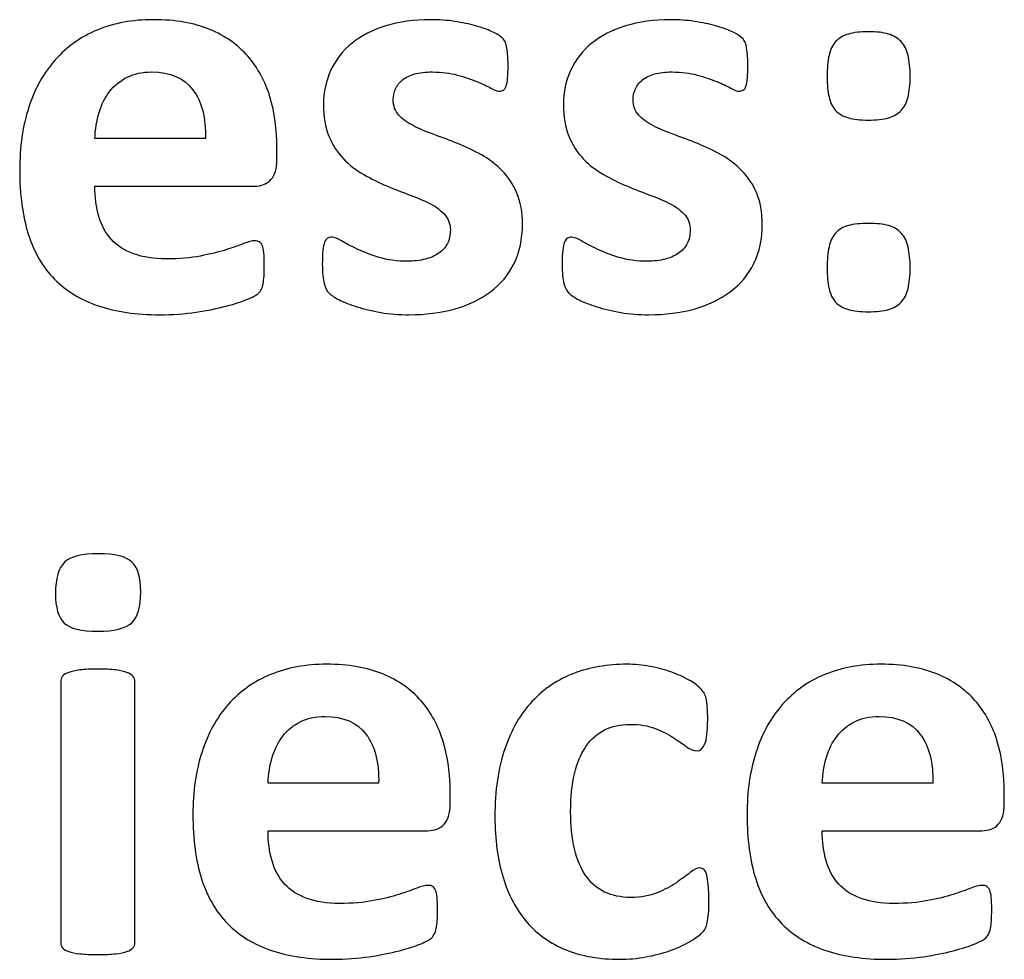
# Model space of a CAD drawing. Header units: millimetres. Extents: x -198 to 278, y -321 to 286.
# Tile 37 of 256: x -63 to -35, y 256 to 283. Entities that reach past the tile are written whole.
import ezdxf

# ---------------------------------------------------------------- set-up
doc = ezdxf.new("R2010")
doc.units = ezdxf.units.MM
doc.header["$MEASUREMENT"] = 0
doc.layers.add('Layer 1', color=7, linetype='Continuous')

msp = doc.modelspace()

# ---------------------------------------------------------------- linework, layer by layer
at = {"layer": 'Layer 1', "color": 158}
for points, knots in [([(-55.5698, 278.6776), (-55.5698, 278.4211), (-55.6268, 278.233), (-55.7407, 278.1105), (-55.8547, 277.988), (-56.0114, 277.9253), (-56.2138, 277.9253), (-56.2138, 277.9253), (-60.7503, 277.9253), (-60.7503, 277.9253), (-60.7503, 277.609), (-60.7133, 277.324), (-60.6363, 277.0647), (-60.5622, 276.8083), (-60.4425, 276.5888), (-60.2801, 276.4093), (-60.1148, 276.2298), (-59.904, 276.093), (-59.6447, 275.999), (-59.3854, 275.9049), (-59.0776, 275.8565), (-58.7157, 275.8565), (-58.3481, 275.8565), (-58.0261, 275.8821), (-57.7468, 275.9363), (-57.4704, 275.9904), (-57.2282, 276.0474), (-57.0259, 276.113), (-56.8236, 276.1785), (-56.6555, 276.2355), (-56.5215, 276.2896), (-56.3876, 276.3438), (-56.2793, 276.3694), (-56.1967, 276.3694), (-56.1454, 276.3694), (-56.1026, 276.3609), (-56.0713, 276.3409), (-56.0371, 276.321), (-56.0086, 276.2868), (-55.9858, 276.2355), (-55.9659, 276.187), (-55.9488, 276.1158), (-55.9402, 276.0246), (-55.9317, 275.9334), (-55.9288, 275.8166), (-55.9288, 275.6798), (-55.9288, 275.5573), (-55.9317, 275.4519), (-55.9374, 275.3664), (-55.9431, 275.2809), (-55.9516, 275.2068), (-55.963, 275.1469), (-55.9744, 275.0843), (-55.9886, 275.033), (-56.0114, 274.9931), (-56.0342, 274.9503), (-56.0627, 274.9104), (-56.0998, 274.8705), (-56.1368, 274.8335), (-56.2337, 274.7794), (-56.3961, 274.711), (-56.5586, 274.6426), (-56.7637, 274.577), (-57.0145, 274.5115), (-57.2653, 274.446), (-57.5502, 274.389), (-57.8722, 274.3405), (-58.1942, 274.2921), (-58.539, 274.2664), (-58.9066, 274.2664), (-59.5706, 274.2664), (-60.149, 274.3491), (-60.6477, 274.5172), (-61.1435, 274.6825), (-61.5596, 274.9361), (-61.8958, 275.2752), (-62.2292, 275.6143), (-62.4771, 276.0446), (-62.6424, 276.5603), (-62.8049, 277.079), (-62.8875, 277.6859), (-62.8875, 278.3812), (-62.8875, 279.0423), (-62.802, 279.6379), (-62.6282, 280.1708), (-62.4572, 280.7008), (-62.2064, 281.151), (-61.8759, 281.5215), (-61.5482, 281.8919), (-61.1492, 282.174), (-60.6791, 282.3678), (-60.206, 282.5644), (-59.676, 282.6613), (-59.0861, 282.6613), (-58.4621, 282.6613), (-57.9292, 282.5701), (-57.4875, 282.3849), (-57.043, 282.2025), (-56.6811, 281.9461), (-56.3961, 281.6212), (-56.114, 281.2963), (-55.9032, 280.9088), (-55.7692, 280.4643), (-55.6353, 280.0197), (-55.5698, 279.5353), (-55.5698, 279.011), (-55.5698, 279.011), (-55.5698, 278.6776), (-55.5698, 278.6776)], [0, 0, 0, 0, 0.0277778, 0.0277778, 0.0277778, 0.0555556, 0.0555556, 0.0555556, 0.0833333, 0.0833333, 0.0833333, 0.1111111, 0.1111111, 0.1111111, 0.1388889, 0.1388889, 0.1388889, 0.1666667, 0.1666667, 0.1666667, 0.1944444, 0.1944444, 0.1944444, 0.2222222, 0.2222222, 0.2222222, 0.25, 0.25, 0.25, 0.2777778, 0.2777778, 0.2777778, 0.3055556, 0.3055556, 0.3055556, 0.3333333, 0.3333333, 0.3333333, 0.3611111, 0.3611111, 0.3611111, 0.3888889, 0.3888889, 0.3888889, 0.4166667, 0.4166667, 0.4166667, 0.4444444, 0.4444444, 0.4444444, 0.4722222, 0.4722222, 0.4722222, 0.5, 0.5, 0.5, 0.5277778, 0.5277778, 0.5277778, 0.5555556, 0.5555556, 0.5555556, 0.5833333, 0.5833333, 0.5833333, 0.6111111, 0.6111111, 0.6111111, 0.6388889, 0.6388889, 0.6388889, 0.6666667, 0.6666667, 0.6666667, 0.6944444, 0.6944444, 0.6944444, 0.7222222, 0.7222222, 0.7222222, 0.75, 0.75, 0.75, 0.7777778, 0.7777778, 0.7777778, 0.8055556, 0.8055556, 0.8055556, 0.8333333, 0.8333333, 0.8333333, 0.8611111, 0.8611111, 0.8611111, 0.8888889, 0.8888889, 0.8888889, 0.9166667, 0.9166667, 0.9166667, 0.9444444, 0.9444444, 0.9444444, 0.9722222, 0.9722222, 0.9722222, 1, 1, 1, 1]), ([(-48.5854, 276.8453), (-48.5854, 276.4236), (-48.6652, 276.0503), (-48.8248, 275.7254), (-48.9815, 275.4034), (-49.2066, 275.1356), (-49.4973, 274.9161), (-49.7879, 274.6996), (-50.1299, 274.5371), (-50.526, 274.4289), (-50.9221, 274.3206), (-51.3495, 274.2664), (-51.8112, 274.2664), (-52.0904, 274.2664), (-52.3583, 274.2864), (-52.6119, 274.3291), (-52.8655, 274.3719), (-53.0906, 274.426), (-53.2929, 274.4915), (-53.4924, 274.5542), (-53.6605, 274.6198), (-53.7945, 274.6882), (-53.9284, 274.7566), (-54.0253, 274.8192), (-54.0851, 274.8791), (-54.1478, 274.9389), (-54.1963, 275.0301), (-54.2276, 275.1555), (-54.2618, 275.278), (-54.2789, 275.4633), (-54.2789, 275.7083), (-54.2789, 275.8679), (-54.2732, 275.9961), (-54.2618, 276.093), (-54.2504, 276.1899), (-54.2333, 276.2697), (-54.2133, 276.3267), (-54.1906, 276.3837), (-54.1621, 276.4236), (-54.1279, 276.4435), (-54.0965, 276.4635), (-54.0538, 276.472), (-54.0025, 276.472), (-53.9426, 276.472), (-53.8515, 276.4378), (-53.7318, 276.3666), (-53.6121, 276.2953), (-53.4639, 276.2184), (-53.2844, 276.1358), (-53.1077, 276.0503), (-52.8997, 275.9705), (-52.6632, 275.8992), (-52.4267, 275.8251), (-52.156, 275.7881), (-51.8567, 275.7881), (-51.6687, 275.7881), (-51.4977, 275.8081), (-51.3524, 275.8479), (-51.2042, 275.885), (-51.076, 275.942), (-50.9677, 276.0161), (-50.8594, 276.0873), (-50.7768, 276.1785), (-50.7198, 276.2925), (-50.6656, 276.4036), (-50.6371, 276.5318), (-50.6371, 276.6772), (-50.6371, 276.8453), (-50.6884, 276.9878), (-50.791, 277.1075), (-50.8964, 277.2271), (-51.0332, 277.3326), (-51.2013, 277.4209), (-51.3723, 277.5093), (-51.5661, 277.5919), (-51.7798, 277.6717), (-51.9935, 277.7486), (-52.2158, 277.8341), (-52.4409, 277.931), (-52.666, 278.025), (-52.8883, 278.1333), (-53.102, 278.2558), (-53.3157, 278.3784), (-53.5095, 278.5266), (-53.6805, 278.7061), (-53.8486, 278.8828), (-53.9854, 279.0993), (-54.0908, 279.3472), (-54.1934, 279.598), (-54.2447, 279.9001), (-54.2447, 280.2506), (-54.2447, 280.6068), (-54.1735, 280.9316), (-54.0338, 281.2308), (-53.8942, 281.5272), (-53.6947, 281.7836), (-53.4326, 281.9945), (-53.1676, 282.2054), (-52.8484, 282.3706), (-52.4723, 282.4875), (-52.0933, 282.6043), (-51.6715, 282.6613), (-51.2013, 282.6613), (-50.9648, 282.6613), (-50.7397, 282.6442), (-50.5174, 282.6129), (-50.298, 282.5787), (-50.0957, 282.5359), (-49.919, 282.4875), (-49.7395, 282.4362), (-49.5885, 282.3849), (-49.4659, 282.325), (-49.3434, 282.2681), (-49.2551, 282.2168), (-49.2009, 282.1769), (-49.1468, 282.1341), (-49.1097, 282.0942), (-49.0869, 282.0515), (-49.067, 282.0087), (-49.0499, 281.9603), (-49.0385, 281.9005), (-49.0271, 281.8435), (-49.0157, 281.7694), (-49.0072, 281.6839), (-48.9986, 281.5984), (-48.9958, 281.4901), (-48.9958, 281.3619), (-48.9958, 281.2109), (-48.9986, 281.0883), (-49.0072, 280.9943), (-49.0157, 280.9003), (-49.03, 280.8233), (-49.0499, 280.7692), (-49.0699, 280.7122), (-49.0955, 280.6751), (-49.1297, 280.6552), (-49.1639, 280.6352), (-49.2038, 280.6267), (-49.2465, 280.6267), (-49.2978, 280.6267), (-49.3776, 280.6552), (-49.483, 280.715), (-49.5885, 280.772), (-49.7224, 280.8347), (-49.882, 280.9003), (-50.0416, 280.9658), (-50.2268, 281.0285), (-50.4348, 281.0855), (-50.6457, 281.1453), (-50.885, 281.1738), (-51.1529, 281.1738), (-51.3438, 281.1738), (-51.5091, 281.1539), (-51.6487, 281.1168), (-51.7884, 281.0769), (-51.9023, 281.0199), (-51.9935, 280.9487), (-52.0819, 280.8775), (-52.1503, 280.792), (-52.193, 280.6951), (-52.2386, 280.5982), (-52.2614, 280.4928), (-52.2614, 280.3845), (-52.2614, 280.2107), (-52.2072, 280.0653), (-52.1018, 279.9485), (-51.9964, 279.8317), (-51.8567, 279.7291), (-51.6829, 279.6407), (-51.5119, 279.5524), (-51.3125, 279.4669), (-51.0931, 279.39), (-50.8736, 279.313), (-50.6485, 279.2276), (-50.4234, 279.1364), (-50.1983, 279.0452), (-49.9732, 278.9369), (-49.7538, 278.8144), (-49.5343, 278.6918), (-49.3349, 278.5408), (-49.1639, 278.3641), (-48.9901, 278.1846), (-48.8504, 277.9737), (-48.745, 277.7258), (-48.6396, 277.4779), (-48.5854, 277.1844), (-48.5854, 276.8453)], [0, 0, 0, 0, 0.016129, 0.016129, 0.016129, 0.0322581, 0.0322581, 0.0322581, 0.0483871, 0.0483871, 0.0483871, 0.0645161, 0.0645161, 0.0645161, 0.0806452, 0.0806452, 0.0806452, 0.0967742, 0.0967742, 0.0967742, 0.1129032, 0.1129032, 0.1129032, 0.1290323, 0.1290323, 0.1290323, 0.1451613, 0.1451613, 0.1451613, 0.1612903, 0.1612903, 0.1612903, 0.1774194, 0.1774194, 0.1774194, 0.1935484, 0.1935484, 0.1935484, 0.2096774, 0.2096774, 0.2096774, 0.2258065, 0.2258065, 0.2258065, 0.2419355, 0.2419355, 0.2419355, 0.2580645, 0.2580645, 0.2580645, 0.2741935, 0.2741935, 0.2741935, 0.2903226, 0.2903226, 0.2903226, 0.3064516, 0.3064516, 0.3064516, 0.3225806, 0.3225806, 0.3225806, 0.3387097, 0.3387097, 0.3387097, 0.3548387, 0.3548387, 0.3548387, 0.3709677, 0.3709677, 0.3709677, 0.3870968, 0.3870968, 0.3870968, 0.4032258, 0.4032258, 0.4032258, 0.4193548, 0.4193548, 0.4193548, 0.4354839, 0.4354839, 0.4354839, 0.4516129, 0.4516129, 0.4516129, 0.4677419, 0.4677419, 0.4677419, 0.483871, 0.483871, 0.483871, 0.5, 0.5, 0.5, 0.516129, 0.516129, 0.516129, 0.5322581, 0.5322581, 0.5322581, 0.5483871, 0.5483871, 0.5483871, 0.5645161, 0.5645161, 0.5645161, 0.5806452, 0.5806452, 0.5806452, 0.5967742, 0.5967742, 0.5967742, 0.6129032, 0.6129032, 0.6129032, 0.6290323, 0.6290323, 0.6290323, 0.6451613, 0.6451613, 0.6451613, 0.6612903, 0.6612903, 0.6612903, 0.6774194, 0.6774194, 0.6774194, 0.6935484, 0.6935484, 0.6935484, 0.7096774, 0.7096774, 0.7096774, 0.7258065, 0.7258065, 0.7258065, 0.7419355, 0.7419355, 0.7419355, 0.7580645, 0.7580645, 0.7580645, 0.7741935, 0.7741935, 0.7741935, 0.7903226, 0.7903226, 0.7903226, 0.8064516, 0.8064516, 0.8064516, 0.8225806, 0.8225806, 0.8225806, 0.8387097, 0.8387097, 0.8387097, 0.8548387, 0.8548387, 0.8548387, 0.8709677, 0.8709677, 0.8709677, 0.8870968, 0.8870968, 0.8870968, 0.9032258, 0.9032258, 0.9032258, 0.9193548, 0.9193548, 0.9193548, 0.9354839, 0.9354839, 0.9354839, 0.9516129, 0.9516129, 0.9516129, 0.9677419, 0.9677419, 0.9677419, 0.983871, 0.983871, 0.983871, 1, 1, 1, 1]), ([(-41.7635, 276.8453), (-41.7635, 276.4236), (-41.8433, 276.0503), (-42.0029, 275.7254), (-42.1596, 275.4034), (-42.3847, 275.1356), (-42.6754, 274.9161), (-42.966, 274.6996), (-43.308, 274.5371), (-43.7041, 274.4289), (-44.1002, 274.3206), (-44.5276, 274.2664), (-44.9893, 274.2664), (-45.2685, 274.2664), (-45.5364, 274.2864), (-45.79, 274.3291), (-46.0436, 274.3719), (-46.2687, 274.426), (-46.471, 274.4915), (-46.6705, 274.5542), (-46.8386, 274.6198), (-46.9726, 274.6882), (-47.1065, 274.7566), (-47.2034, 274.8192), (-47.2632, 274.8791), (-47.3259, 274.9389), (-47.3744, 275.0301), (-47.4057, 275.1555), (-47.4399, 275.278), (-47.457, 275.4633), (-47.457, 275.7083), (-47.457, 275.8679), (-47.4513, 275.9961), (-47.4399, 276.093), (-47.4285, 276.1899), (-47.4114, 276.2697), (-47.3914, 276.3267), (-47.3687, 276.3837), (-47.3402, 276.4236), (-47.306, 276.4435), (-47.2746, 276.4635), (-47.2319, 276.472), (-47.1806, 276.472), (-47.1207, 276.472), (-47.0296, 276.4378), (-46.9099, 276.3666), (-46.7902, 276.2953), (-46.642, 276.2184), (-46.4625, 276.1358), (-46.2858, 276.0503), (-46.0778, 275.9705), (-45.8413, 275.8992), (-45.6048, 275.8251), (-45.3341, 275.7881), (-45.0348, 275.7881), (-44.8468, 275.7881), (-44.6758, 275.8081), (-44.5305, 275.8479), (-44.3823, 275.885), (-44.2541, 275.942), (-44.1458, 276.0161), (-44.0375, 276.0873), (-43.9549, 276.1785), (-43.8979, 276.2925), (-43.8437, 276.4036), (-43.8152, 276.5318), (-43.8152, 276.6772), (-43.8152, 276.8453), (-43.8665, 276.9878), (-43.9691, 277.1075), (-44.0745, 277.2271), (-44.2113, 277.3326), (-44.3794, 277.4209), (-44.5504, 277.5093), (-44.7442, 277.5919), (-44.9579, 277.6717), (-45.1716, 277.7486), (-45.3939, 277.8341), (-45.619, 277.931), (-45.8441, 278.025), (-46.0664, 278.1333), (-46.2801, 278.2558), (-46.4938, 278.3784), (-46.6876, 278.5266), (-46.8586, 278.7061), (-47.0267, 278.8828), (-47.1635, 279.0993), (-47.2689, 279.3472), (-47.3715, 279.598), (-47.4228, 279.9001), (-47.4228, 280.2506), (-47.4228, 280.6068), (-47.3516, 280.9316), (-47.2119, 281.2308), (-47.0723, 281.5272), (-46.8728, 281.7836), (-46.6107, 281.9945), (-46.3457, 282.2054), (-46.0265, 282.3706), (-45.6504, 282.4875), (-45.2714, 282.6043), (-44.8496, 282.6613), (-44.3794, 282.6613), (-44.1429, 282.6613), (-43.9178, 282.6442), (-43.6955, 282.6129), (-43.4761, 282.5787), (-43.2738, 282.5359), (-43.0971, 282.4875), (-42.9176, 282.4362), (-42.7666, 282.3849), (-42.644, 282.325), (-42.5215, 282.2681), (-42.4332, 282.2168), (-42.379, 282.1769), (-42.3249, 282.1341), (-42.2878, 282.0942), (-42.265, 282.0515), (-42.2451, 282.0087), (-42.228, 281.9603), (-42.2166, 281.9005), (-42.2052, 281.8435), (-42.1938, 281.7694), (-42.1853, 281.6839), (-42.1767, 281.5984), (-42.1739, 281.4901), (-42.1739, 281.3619), (-42.1739, 281.2109), (-42.1767, 281.0883), (-42.1853, 280.9943), (-42.1938, 280.9003), (-42.2081, 280.8233), (-42.228, 280.7692), (-42.248, 280.7122), (-42.2736, 280.6751), (-42.3078, 280.6552), (-42.342, 280.6352), (-42.3819, 280.6267), (-42.4246, 280.6267), (-42.4759, 280.6267), (-42.5557, 280.6552), (-42.6611, 280.715), (-42.7666, 280.772), (-42.9005, 280.8347), (-43.0601, 280.9003), (-43.2197, 280.9658), (-43.4049, 281.0285), (-43.6129, 281.0855), (-43.8238, 281.1453), (-44.0631, 281.1738), (-44.331, 281.1738), (-44.5219, 281.1738), (-44.6872, 281.1539), (-44.8268, 281.1168), (-44.9665, 281.0769), (-45.0804, 281.0199), (-45.1716, 280.9487), (-45.26, 280.8775), (-45.3284, 280.792), (-45.3711, 280.6951), (-45.4167, 280.5982), (-45.4395, 280.4928), (-45.4395, 280.3845), (-45.4395, 280.2107), (-45.3853, 280.0653), (-45.2799, 279.9485), (-45.1745, 279.8317), (-45.0348, 279.7291), (-44.861, 279.6407), (-44.69, 279.5524), (-44.4906, 279.4669), (-44.2712, 279.39), (-44.0517, 279.313), (-43.8266, 279.2276), (-43.6015, 279.1364), (-43.3764, 279.0452), (-43.1513, 278.9369), (-42.9319, 278.8144), (-42.7124, 278.6918), (-42.513, 278.5408), (-42.342, 278.3641), (-42.1682, 278.1846), (-42.0285, 277.9737), (-41.9231, 277.7258), (-41.8177, 277.4779), (-41.7635, 277.1844), (-41.7635, 276.8453)], [0, 0, 0, 0, 0.016129, 0.016129, 0.016129, 0.0322581, 0.0322581, 0.0322581, 0.0483871, 0.0483871, 0.0483871, 0.0645161, 0.0645161, 0.0645161, 0.0806452, 0.0806452, 0.0806452, 0.0967742, 0.0967742, 0.0967742, 0.1129032, 0.1129032, 0.1129032, 0.1290323, 0.1290323, 0.1290323, 0.1451613, 0.1451613, 0.1451613, 0.1612903, 0.1612903, 0.1612903, 0.1774194, 0.1774194, 0.1774194, 0.1935484, 0.1935484, 0.1935484, 0.2096774, 0.2096774, 0.2096774, 0.2258065, 0.2258065, 0.2258065, 0.2419355, 0.2419355, 0.2419355, 0.2580645, 0.2580645, 0.2580645, 0.2741935, 0.2741935, 0.2741935, 0.2903226, 0.2903226, 0.2903226, 0.3064516, 0.3064516, 0.3064516, 0.3225806, 0.3225806, 0.3225806, 0.3387097, 0.3387097, 0.3387097, 0.3548387, 0.3548387, 0.3548387, 0.3709677, 0.3709677, 0.3709677, 0.3870968, 0.3870968, 0.3870968, 0.4032258, 0.4032258, 0.4032258, 0.4193548, 0.4193548, 0.4193548, 0.4354839, 0.4354839, 0.4354839, 0.4516129, 0.4516129, 0.4516129, 0.4677419, 0.4677419, 0.4677419, 0.483871, 0.483871, 0.483871, 0.5, 0.5, 0.5, 0.516129, 0.516129, 0.516129, 0.5322581, 0.5322581, 0.5322581, 0.5483871, 0.5483871, 0.5483871, 0.5645161, 0.5645161, 0.5645161, 0.5806452, 0.5806452, 0.5806452, 0.5967742, 0.5967742, 0.5967742, 0.6129032, 0.6129032, 0.6129032, 0.6290323, 0.6290323, 0.6290323, 0.6451613, 0.6451613, 0.6451613, 0.6612903, 0.6612903, 0.6612903, 0.6774194, 0.6774194, 0.6774194, 0.6935484, 0.6935484, 0.6935484, 0.7096774, 0.7096774, 0.7096774, 0.7258065, 0.7258065, 0.7258065, 0.7419355, 0.7419355, 0.7419355, 0.7580645, 0.7580645, 0.7580645, 0.7741935, 0.7741935, 0.7741935, 0.7903226, 0.7903226, 0.7903226, 0.8064516, 0.8064516, 0.8064516, 0.8225806, 0.8225806, 0.8225806, 0.8387097, 0.8387097, 0.8387097, 0.8548387, 0.8548387, 0.8548387, 0.8709677, 0.8709677, 0.8709677, 0.8870968, 0.8870968, 0.8870968, 0.9032258, 0.9032258, 0.9032258, 0.9193548, 0.9193548, 0.9193548, 0.9354839, 0.9354839, 0.9354839, 0.9516129, 0.9516129, 0.9516129, 0.9677419, 0.9677419, 0.9677419, 0.983871, 0.983871, 0.983871, 1, 1, 1, 1]), ([(-37.5575, 281.0456), (-37.5575, 280.8119), (-37.5775, 280.6181), (-37.6174, 280.4643), (-37.6544, 280.3075), (-37.72, 280.1793), (-37.814, 280.0796), (-37.9052, 279.9798), (-38.0249, 279.9086), (-38.1759, 279.8687), (-38.3269, 279.826), (-38.5178, 279.806), (-38.7458, 279.806), (-38.9738, 279.806), (-39.1647, 279.826), (-39.3157, 279.8687), (-39.4639, 279.9086), (-39.5864, 279.9798), (-39.6776, 280.0796), (-39.7717, 280.1793), (-39.8344, 280.3075), (-39.8657, 280.4643), (-39.8999, 280.6181), (-39.917, 280.8119), (-39.917, 281.0456), (-39.917, 281.285), (-39.8999, 281.4844), (-39.8657, 281.644), (-39.8344, 281.8064), (-39.7717, 281.9375), (-39.6776, 282.0372), (-39.5864, 282.137), (-39.4639, 282.2082), (-39.3157, 282.2538), (-39.1647, 282.2966), (-38.9738, 282.3194), (-38.7458, 282.3194), (-38.5178, 282.3194), (-38.3269, 282.2966), (-38.1759, 282.2538), (-38.0249, 282.2082), (-37.9052, 282.137), (-37.814, 282.0372), (-37.72, 281.9375), (-37.6544, 281.8064), (-37.6174, 281.644), (-37.5775, 281.4844), (-37.5575, 281.285), (-37.5575, 281.0456)], [0, 0, 0, 0, 0.0625, 0.0625, 0.0625, 0.125, 0.125, 0.125, 0.1875, 0.1875, 0.1875, 0.25, 0.25, 0.25, 0.3125, 0.3125, 0.3125, 0.375, 0.375, 0.375, 0.4375, 0.4375, 0.4375, 0.5, 0.5, 0.5, 0.5625, 0.5625, 0.5625, 0.625, 0.625, 0.625, 0.6875, 0.6875, 0.6875, 0.75, 0.75, 0.75, 0.8125, 0.8125, 0.8125, 0.875, 0.875, 0.875, 0.9375, 0.9375, 0.9375, 1, 1, 1, 1]), ([(-57.6044, 279.276), (-57.5873, 279.8659), (-57.7069, 280.3303), (-57.9606, 280.6666), (-58.2142, 281.0057), (-58.6046, 281.1738), (-59.1346, 281.1738), (-59.4024, 281.1738), (-59.6361, 281.1225), (-59.8327, 281.0228), (-60.0322, 280.9231), (-60.1975, 280.7891), (-60.3286, 280.6181), (-60.4596, 280.4472), (-60.5594, 280.2477), (-60.6278, 280.0169), (-60.699, 279.7832), (-60.7389, 279.5382), (-60.7503, 279.276), (-60.7503, 279.276), (-57.6044, 279.276), (-57.6044, 279.276)], [0, 0, 0, 0, 0.1428571, 0.1428571, 0.1428571, 0.2857143, 0.2857143, 0.2857143, 0.4285714, 0.4285714, 0.4285714, 0.5714286, 0.5714286, 0.5714286, 0.7142857, 0.7142857, 0.7142857, 0.8571429, 0.8571429, 0.8571429, 1, 1, 1, 1]), ([(-37.5575, 275.6), (-37.5575, 275.3664), (-37.5775, 275.1726), (-37.6174, 275.013), (-37.6544, 274.8563), (-37.72, 274.7252), (-37.814, 274.6255), (-37.9052, 274.5257), (-38.0249, 274.4545), (-38.1759, 274.4146), (-38.3269, 274.3719), (-38.5178, 274.3519), (-38.7458, 274.3519), (-38.9738, 274.3519), (-39.1647, 274.3719), (-39.3157, 274.4146), (-39.4639, 274.4545), (-39.5864, 274.5257), (-39.6776, 274.6255), (-39.7717, 274.7252), (-39.8344, 274.8563), (-39.8657, 275.013), (-39.8999, 275.1726), (-39.917, 275.3664), (-39.917, 275.6), (-39.917, 275.8337), (-39.8999, 276.0303), (-39.8657, 276.1956), (-39.8344, 276.358), (-39.7717, 276.492), (-39.6776, 276.5917), (-39.5864, 276.6914), (-39.4639, 276.7627), (-39.3157, 276.8026), (-39.1647, 276.8453), (-38.9738, 276.8652), (-38.7458, 276.8652), (-38.5178, 276.8652), (-38.3269, 276.8453), (-38.1759, 276.8026), (-38.0249, 276.7627), (-37.9052, 276.6914), (-37.814, 276.5917), (-37.72, 276.492), (-37.6544, 276.358), (-37.6174, 276.1956), (-37.5775, 276.0303), (-37.5575, 275.8337), (-37.5575, 275.6)], [0, 0, 0, 0, 0.0625, 0.0625, 0.0625, 0.125, 0.125, 0.125, 0.1875, 0.1875, 0.1875, 0.25, 0.25, 0.25, 0.3125, 0.3125, 0.3125, 0.375, 0.375, 0.375, 0.4375, 0.4375, 0.4375, 0.5, 0.5, 0.5, 0.5625, 0.5625, 0.5625, 0.625, 0.625, 0.625, 0.6875, 0.6875, 0.6875, 0.75, 0.75, 0.75, 0.8125, 0.8125, 0.8125, 0.875, 0.875, 0.875, 0.9375, 0.9375, 0.9375, 1, 1, 1, 1]), ([(-59.4424, 266.3807), (-59.4424, 265.9562), (-59.5279, 265.6655), (-59.7017, 265.5031), (-59.8755, 265.3407), (-60.1947, 265.2609), (-60.6649, 265.2609), (-61.1379, 265.2609), (-61.4599, 265.3378), (-61.6223, 265.4945), (-61.7876, 265.6513), (-61.8702, 265.9334), (-61.8702, 266.338), (-61.8702, 266.7626), (-61.7847, 267.0561), (-61.6138, 267.2214), (-61.4456, 267.3838), (-61.1236, 267.4664), (-60.6478, 267.4664), (-60.1804, 267.4664), (-59.8613, 267.3867), (-59.6932, 267.2271), (-59.525, 267.0703), (-59.4424, 266.7882), (-59.4424, 266.3807)], [0, 0, 0, 0, 0.125, 0.125, 0.125, 0.25, 0.25, 0.25, 0.375, 0.375, 0.375, 0.5, 0.5, 0.5, 0.625, 0.625, 0.625, 0.75, 0.75, 0.75, 0.875, 0.875, 0.875, 1, 1, 1, 1]), ([(-59.6134, 256.3958), (-59.6134, 256.3417), (-59.6305, 256.2932), (-59.6647, 256.2505), (-59.696, 256.2077), (-59.753, 256.1735), (-59.8356, 256.145), (-59.9154, 256.1194), (-60.0237, 256.0966), (-60.1548, 256.0824), (-60.2887, 256.0681), (-60.4597, 256.0624), (-60.6649, 256.0624), (-60.87, 256.0624), (-61.041, 256.0681), (-61.1749, 256.0824), (-61.306, 256.0966), (-61.4143, 256.1194), (-61.4941, 256.145), (-61.5767, 256.1735), (-61.6337, 256.2077), (-61.6651, 256.2505), (-61.6993, 256.2932), (-61.7164, 256.3417), (-61.7164, 256.3958), (-61.7164, 256.3958), (-61.7164, 263.8332), (-61.7164, 263.8332), (-61.7164, 263.8874), (-61.6993, 263.9358), (-61.6651, 263.9786), (-61.6337, 264.0213), (-61.5767, 264.0583), (-61.4941, 264.0868), (-61.4143, 264.1182), (-61.306, 264.141), (-61.1749, 264.1581), (-61.041, 264.1752), (-60.87, 264.1837), (-60.6649, 264.1837), (-60.4597, 264.1837), (-60.2887, 264.1752), (-60.1548, 264.1581), (-60.0237, 264.141), (-59.9154, 264.1182), (-59.8356, 264.0868), (-59.753, 264.0583), (-59.696, 264.0213), (-59.6647, 263.9786), (-59.6305, 263.9358), (-59.6134, 263.8874), (-59.6134, 263.8332), (-59.6134, 263.8332), (-59.6134, 256.3958), (-59.6134, 256.3958)], [0, 0, 0, 0, 0.0555556, 0.0555556, 0.0555556, 0.1111111, 0.1111111, 0.1111111, 0.1666667, 0.1666667, 0.1666667, 0.2222222, 0.2222222, 0.2222222, 0.2777778, 0.2777778, 0.2777778, 0.3333333, 0.3333333, 0.3333333, 0.3888889, 0.3888889, 0.3888889, 0.4444444, 0.4444444, 0.4444444, 0.5, 0.5, 0.5, 0.5555556, 0.5555556, 0.5555556, 0.6111111, 0.6111111, 0.6111111, 0.6666667, 0.6666667, 0.6666667, 0.7222222, 0.7222222, 0.7222222, 0.7777778, 0.7777778, 0.7777778, 0.8333333, 0.8333333, 0.8333333, 0.8888889, 0.8888889, 0.8888889, 0.9444444, 0.9444444, 0.9444444, 1, 1, 1, 1]), ([(-50.6429, 260.3368), (-50.6429, 260.0803), (-50.6999, 259.8922), (-50.8138, 259.7697), (-50.9278, 259.6472), (-51.0845, 259.5845), (-51.2869, 259.5845), (-51.2869, 259.5845), (-55.8234, 259.5845), (-55.8234, 259.5845), (-55.8234, 259.2682), (-55.7864, 258.9832), (-55.7094, 258.7239), (-55.6353, 258.4675), (-55.5156, 258.248), (-55.3532, 258.0685), (-55.1879, 257.889), (-54.9771, 257.7522), (-54.7178, 257.6582), (-54.4585, 257.5641), (-54.1507, 257.5157), (-53.7888, 257.5157), (-53.4212, 257.5157), (-53.0992, 257.5413), (-52.8199, 257.5955), (-52.5435, 257.6496), (-52.3013, 257.7066), (-52.099, 257.7722), (-51.8967, 257.8377), (-51.7286, 257.8947), (-51.5946, 257.9488), (-51.4607, 258.003), (-51.3524, 258.0286), (-51.2698, 258.0286), (-51.2185, 258.0286), (-51.1757, 258.0201), (-51.1444, 258.0001), (-51.1102, 257.9802), (-51.0817, 257.946), (-51.0589, 257.8947), (-51.039, 257.8462), (-51.0219, 257.775), (-51.0133, 257.6838), (-51.0048, 257.5926), (-51.0019, 257.4758), (-51.0019, 257.339), (-51.0019, 257.2165), (-51.0048, 257.1111), (-51.0105, 257.0256), (-51.0162, 256.9401), (-51.0247, 256.866), (-51.0361, 256.8061), (-51.0475, 256.7435), (-51.0617, 256.6922), (-51.0845, 256.6523), (-51.1073, 256.6095), (-51.1358, 256.5696), (-51.1729, 256.5297), (-51.2099, 256.4927), (-51.3068, 256.4386), (-51.4692, 256.3702), (-51.6317, 256.3018), (-51.8368, 256.2362), (-52.0876, 256.1707), (-52.3384, 256.1052), (-52.6233, 256.0482), (-52.9453, 255.9997), (-53.2673, 255.9513), (-53.6121, 255.9256), (-53.9797, 255.9256), (-54.6437, 255.9256), (-55.2221, 256.0083), (-55.7208, 256.1764), (-56.2166, 256.3417), (-56.6327, 256.5953), (-56.9689, 256.9344), (-57.3023, 257.2735), (-57.5502, 257.7038), (-57.7155, 258.2195), (-57.878, 258.7382), (-57.9606, 259.3451), (-57.9606, 260.0404), (-57.9606, 260.7015), (-57.8751, 261.2971), (-57.7013, 261.83), (-57.5303, 262.36), (-57.2795, 262.8102), (-56.949, 263.1807), (-56.6213, 263.5511), (-56.2223, 263.8332), (-55.7522, 264.027), (-55.2791, 264.2236), (-54.7491, 264.3205), (-54.1592, 264.3205), (-53.5352, 264.3205), (-53.0023, 264.2293), (-52.5606, 264.0441), (-52.1161, 263.8617), (-51.7542, 263.6053), (-51.4692, 263.2804), (-51.1871, 262.9555), (-50.9763, 262.568), (-50.8423, 262.1235), (-50.7084, 261.6789), (-50.6429, 261.1945), (-50.6429, 260.6702), (-50.6429, 260.6702), (-50.6429, 260.3368), (-50.6429, 260.3368)], [0, 0, 0, 0, 0.0277778, 0.0277778, 0.0277778, 0.0555556, 0.0555556, 0.0555556, 0.0833333, 0.0833333, 0.0833333, 0.1111111, 0.1111111, 0.1111111, 0.1388889, 0.1388889, 0.1388889, 0.1666667, 0.1666667, 0.1666667, 0.1944444, 0.1944444, 0.1944444, 0.2222222, 0.2222222, 0.2222222, 0.25, 0.25, 0.25, 0.2777778, 0.2777778, 0.2777778, 0.3055556, 0.3055556, 0.3055556, 0.3333333, 0.3333333, 0.3333333, 0.3611111, 0.3611111, 0.3611111, 0.3888889, 0.3888889, 0.3888889, 0.4166667, 0.4166667, 0.4166667, 0.4444444, 0.4444444, 0.4444444, 0.4722222, 0.4722222, 0.4722222, 0.5, 0.5, 0.5, 0.5277778, 0.5277778, 0.5277778, 0.5555556, 0.5555556, 0.5555556, 0.5833333, 0.5833333, 0.5833333, 0.6111111, 0.6111111, 0.6111111, 0.6388889, 0.6388889, 0.6388889, 0.6666667, 0.6666667, 0.6666667, 0.6944444, 0.6944444, 0.6944444, 0.7222222, 0.7222222, 0.7222222, 0.75, 0.75, 0.75, 0.7777778, 0.7777778, 0.7777778, 0.8055556, 0.8055556, 0.8055556, 0.8333333, 0.8333333, 0.8333333, 0.8611111, 0.8611111, 0.8611111, 0.8888889, 0.8888889, 0.8888889, 0.9166667, 0.9166667, 0.9166667, 0.9444444, 0.9444444, 0.9444444, 0.9722222, 0.9722222, 0.9722222, 1, 1, 1, 1]), ([(-43.2824, 257.5841), (-43.2824, 257.4388), (-43.2852, 257.3191), (-43.2938, 257.2193), (-43.3023, 257.1225), (-43.3137, 257.0398), (-43.328, 256.9714), (-43.3422, 256.9059), (-43.3593, 256.8517), (-43.3793, 256.809), (-43.3992, 256.7663), (-43.442, 256.715), (-43.5075, 256.6494), (-43.5759, 256.5867), (-43.6899, 256.5069), (-43.8494, 256.4158), (-44.0119, 256.3246), (-44.1942, 256.2419), (-44.4023, 256.1678), (-44.6074, 256.0966), (-44.8297, 256.0368), (-45.0719, 255.994), (-45.3141, 255.9484), (-45.5649, 255.9256), (-45.8214, 255.9256), (-46.3941, 255.9256), (-46.9013, 256.014), (-47.343, 256.1935), (-47.7876, 256.3702), (-48.158, 256.6352), (-48.4601, 256.9828), (-48.7593, 257.3305), (-48.9872, 257.7579), (-49.1383, 258.2594), (-49.2921, 258.761), (-49.3691, 259.3337), (-49.3691, 259.9806), (-49.3691, 260.7272), (-49.2751, 261.374), (-49.0898, 261.9155), (-48.9018, 262.4597), (-48.6424, 262.91), (-48.309, 263.2662), (-47.9756, 263.6224), (-47.5795, 263.8874), (-47.1236, 264.0612), (-46.6677, 264.235), (-46.1662, 264.3205), (-45.619, 264.3205), (-45.3968, 264.3205), (-45.1802, 264.3006), (-44.9636, 264.2607), (-44.7499, 264.2236), (-44.5504, 264.1695), (-44.3624, 264.1039), (-44.1771, 264.0355), (-44.009, 263.9615), (-43.8637, 263.8788), (-43.7155, 263.7933), (-43.6101, 263.7221), (-43.5502, 263.6594), (-43.4875, 263.5996), (-43.4448, 263.5483), (-43.4192, 263.5055), (-43.3964, 263.4628), (-43.3764, 263.4086), (-43.3622, 263.3431), (-43.3479, 263.2747), (-43.3365, 263.1921), (-43.328, 263.0952), (-43.3194, 262.9954), (-43.3166, 262.8786), (-43.3166, 262.739), (-43.3166, 262.4141), (-43.3422, 262.1862), (-43.3992, 262.0551), (-43.4562, 261.924), (-43.5274, 261.8585), (-43.6158, 261.8585), (-43.7098, 261.8585), (-43.8124, 261.8984), (-43.9178, 261.9753), (-44.0233, 262.0522), (-44.1487, 262.1406), (-44.294, 262.2346), (-44.4365, 262.3286), (-44.6103, 262.417), (-44.8098, 262.4939), (-45.0092, 262.5709), (-45.2486, 262.6108), (-45.5278, 262.6108), (-46.075, 262.6108), (-46.491, 262.3999), (-46.7817, 261.981), (-47.0695, 261.5593), (-47.2148, 260.9437), (-47.2148, 260.1316), (-47.2148, 259.7327), (-47.1778, 259.3793), (-47.1065, 259.0716), (-47.0324, 258.7667), (-46.927, 258.5102), (-46.7845, 258.305), (-46.642, 258.0999), (-46.4654, 257.9431), (-46.2516, 257.8405), (-46.0351, 257.738), (-45.7872, 257.6867), (-45.5022, 257.6867), (-45.2144, 257.6867), (-44.9636, 257.7294), (-44.7556, 257.8178), (-44.5476, 257.9032), (-44.3652, 258.0001), (-44.2085, 258.1056), (-44.0546, 258.211), (-43.9235, 258.3079), (-43.8152, 258.3934), (-43.7098, 258.4817), (-43.6215, 258.5244), (-43.5502, 258.5244), (-43.4989, 258.5244), (-43.4591, 258.5102), (-43.4249, 258.4817), (-43.3907, 258.4532), (-43.365, 258.4019), (-43.3451, 258.3278), (-43.3251, 258.2509), (-43.3109, 258.154), (-43.2995, 258.0372), (-43.2881, 257.9203), (-43.2824, 257.7693), (-43.2824, 257.5841)], [0, 0, 0, 0, 0.0227273, 0.0227273, 0.0227273, 0.0454545, 0.0454545, 0.0454545, 0.0681818, 0.0681818, 0.0681818, 0.0909091, 0.0909091, 0.0909091, 0.1136364, 0.1136364, 0.1136364, 0.1363636, 0.1363636, 0.1363636, 0.1590909, 0.1590909, 0.1590909, 0.1818182, 0.1818182, 0.1818182, 0.2045455, 0.2045455, 0.2045455, 0.2272727, 0.2272727, 0.2272727, 0.25, 0.25, 0.25, 0.2727273, 0.2727273, 0.2727273, 0.2954545, 0.2954545, 0.2954545, 0.3181818, 0.3181818, 0.3181818, 0.3409091, 0.3409091, 0.3409091, 0.3636364, 0.3636364, 0.3636364, 0.3863636, 0.3863636, 0.3863636, 0.4090909, 0.4090909, 0.4090909, 0.4318182, 0.4318182, 0.4318182, 0.4545455, 0.4545455, 0.4545455, 0.4772727, 0.4772727, 0.4772727, 0.5, 0.5, 0.5, 0.5227273, 0.5227273, 0.5227273, 0.5454545, 0.5454545, 0.5454545, 0.5681818, 0.5681818, 0.5681818, 0.5909091, 0.5909091, 0.5909091, 0.6136364, 0.6136364, 0.6136364, 0.6363636, 0.6363636, 0.6363636, 0.6590909, 0.6590909, 0.6590909, 0.6818182, 0.6818182, 0.6818182, 0.7045455, 0.7045455, 0.7045455, 0.7272727, 0.7272727, 0.7272727, 0.75, 0.75, 0.75, 0.7727273, 0.7727273, 0.7727273, 0.7954545, 0.7954545, 0.7954545, 0.8181818, 0.8181818, 0.8181818, 0.8409091, 0.8409091, 0.8409091, 0.8636364, 0.8636364, 0.8636364, 0.8863636, 0.8863636, 0.8863636, 0.9090909, 0.9090909, 0.9090909, 0.9318182, 0.9318182, 0.9318182, 0.9545455, 0.9545455, 0.9545455, 0.9772727, 0.9772727, 0.9772727, 1, 1, 1, 1]), ([(-34.879, 260.3368), (-34.879, 260.0803), (-34.936, 259.8922), (-35.0499, 259.7697), (-35.1639, 259.6472), (-35.3206, 259.5845), (-35.523, 259.5845), (-35.523, 259.5845), (-40.0595, 259.5845), (-40.0595, 259.5845), (-40.0595, 259.2682), (-40.0225, 258.9832), (-39.9455, 258.7239), (-39.8714, 258.4675), (-39.7517, 258.248), (-39.5893, 258.0685), (-39.424, 257.889), (-39.2132, 257.7522), (-38.9539, 257.6582), (-38.6946, 257.5641), (-38.3868, 257.5157), (-38.0249, 257.5157), (-37.6573, 257.5157), (-37.3353, 257.5413), (-37.056, 257.5955), (-36.7796, 257.6496), (-36.5374, 257.7066), (-36.3351, 257.7722), (-36.1328, 257.8377), (-35.9647, 257.8947), (-35.8307, 257.9488), (-35.6968, 258.003), (-35.5885, 258.0286), (-35.5059, 258.0286), (-35.4546, 258.0286), (-35.4118, 258.0201), (-35.3805, 258.0001), (-35.3463, 257.9802), (-35.3178, 257.946), (-35.295, 257.8947), (-35.2751, 257.8462), (-35.258, 257.775), (-35.2494, 257.6838), (-35.2409, 257.5926), (-35.238, 257.4758), (-35.238, 257.339), (-35.238, 257.2165), (-35.2409, 257.1111), (-35.2466, 257.0256), (-35.2523, 256.9401), (-35.2608, 256.866), (-35.2722, 256.8061), (-35.2836, 256.7435), (-35.2978, 256.6922), (-35.3206, 256.6523), (-35.3434, 256.6095), (-35.3719, 256.5696), (-35.409, 256.5297), (-35.446, 256.4927), (-35.5429, 256.4386), (-35.7053, 256.3702), (-35.8678, 256.3018), (-36.0729, 256.2362), (-36.3237, 256.1707), (-36.5745, 256.1052), (-36.8594, 256.0482), (-37.1814, 255.9997), (-37.5034, 255.9513), (-37.8482, 255.9256), (-38.2158, 255.9256), (-38.8798, 255.9256), (-39.4582, 256.0083), (-39.9569, 256.1764), (-40.4527, 256.3417), (-40.8688, 256.5953), (-41.205, 256.9344), (-41.5384, 257.2735), (-41.7863, 257.7038), (-41.9516, 258.2195), (-42.1141, 258.7382), (-42.1967, 259.3451), (-42.1967, 260.0404), (-42.1967, 260.7015), (-42.1112, 261.2971), (-41.9374, 261.83), (-41.7664, 262.36), (-41.5156, 262.8102), (-41.1851, 263.1807), (-40.8574, 263.5511), (-40.4584, 263.8332), (-39.9883, 264.027), (-39.5152, 264.2236), (-38.9852, 264.3205), (-38.3953, 264.3205), (-37.7713, 264.3205), (-37.2384, 264.2293), (-36.7967, 264.0441), (-36.3522, 263.8617), (-35.9903, 263.6053), (-35.7053, 263.2804), (-35.4232, 262.9555), (-35.2124, 262.568), (-35.0784, 262.1235), (-34.9445, 261.6789), (-34.879, 261.1945), (-34.879, 260.6702), (-34.879, 260.6702), (-34.879, 260.3368), (-34.879, 260.3368)], [0, 0, 0, 0, 0.0277778, 0.0277778, 0.0277778, 0.0555556, 0.0555556, 0.0555556, 0.0833333, 0.0833333, 0.0833333, 0.1111111, 0.1111111, 0.1111111, 0.1388889, 0.1388889, 0.1388889, 0.1666667, 0.1666667, 0.1666667, 0.1944444, 0.1944444, 0.1944444, 0.2222222, 0.2222222, 0.2222222, 0.25, 0.25, 0.25, 0.2777778, 0.2777778, 0.2777778, 0.3055556, 0.3055556, 0.3055556, 0.3333333, 0.3333333, 0.3333333, 0.3611111, 0.3611111, 0.3611111, 0.3888889, 0.3888889, 0.3888889, 0.4166667, 0.4166667, 0.4166667, 0.4444444, 0.4444444, 0.4444444, 0.4722222, 0.4722222, 0.4722222, 0.5, 0.5, 0.5, 0.5277778, 0.5277778, 0.5277778, 0.5555556, 0.5555556, 0.5555556, 0.5833333, 0.5833333, 0.5833333, 0.6111111, 0.6111111, 0.6111111, 0.6388889, 0.6388889, 0.6388889, 0.6666667, 0.6666667, 0.6666667, 0.6944444, 0.6944444, 0.6944444, 0.7222222, 0.7222222, 0.7222222, 0.75, 0.75, 0.75, 0.7777778, 0.7777778, 0.7777778, 0.8055556, 0.8055556, 0.8055556, 0.8333333, 0.8333333, 0.8333333, 0.8611111, 0.8611111, 0.8611111, 0.8888889, 0.8888889, 0.8888889, 0.9166667, 0.9166667, 0.9166667, 0.9444444, 0.9444444, 0.9444444, 0.9722222, 0.9722222, 0.9722222, 1, 1, 1, 1]), ([(-52.6775, 260.9352), (-52.6604, 261.5251), (-52.78, 261.9895), (-53.0337, 262.3258), (-53.2873, 262.6649), (-53.6777, 262.833), (-54.2077, 262.833), (-54.4755, 262.833), (-54.7092, 262.7817), (-54.9058, 262.682), (-55.1053, 262.5823), (-55.2706, 262.4483), (-55.4017, 262.2773), (-55.5327, 262.1064), (-55.6325, 261.9069), (-55.7009, 261.6761), (-55.7721, 261.4424), (-55.812, 261.1974), (-55.8234, 260.9352), (-55.8234, 260.9352), (-52.6775, 260.9352), (-52.6775, 260.9352)], [0, 0, 0, 0, 0.1428571, 0.1428571, 0.1428571, 0.2857143, 0.2857143, 0.2857143, 0.4285714, 0.4285714, 0.4285714, 0.5714286, 0.5714286, 0.5714286, 0.7142857, 0.7142857, 0.7142857, 0.8571429, 0.8571429, 0.8571429, 1, 1, 1, 1]), ([(-36.9136, 260.9352), (-36.8965, 261.5251), (-37.0161, 261.9895), (-37.2698, 262.3258), (-37.5234, 262.6649), (-37.9138, 262.833), (-38.4438, 262.833), (-38.7116, 262.833), (-38.9453, 262.7817), (-39.1419, 262.682), (-39.3414, 262.5823), (-39.5067, 262.4483), (-39.6378, 262.2773), (-39.7688, 262.1064), (-39.8686, 261.9069), (-39.937, 261.6761), (-40.0082, 261.4424), (-40.0481, 261.1974), (-40.0595, 260.9352), (-40.0595, 260.9352), (-36.9136, 260.9352), (-36.9136, 260.9352)], [0, 0, 0, 0, 0.1428571, 0.1428571, 0.1428571, 0.2857143, 0.2857143, 0.2857143, 0.4285714, 0.4285714, 0.4285714, 0.5714286, 0.5714286, 0.5714286, 0.7142857, 0.7142857, 0.7142857, 0.8571429, 0.8571429, 0.8571429, 1, 1, 1, 1])]:
    msp.add_open_spline(points, degree=3, knots=knots, dxfattribs=at)

doc.saveas('drawing.dxf')
